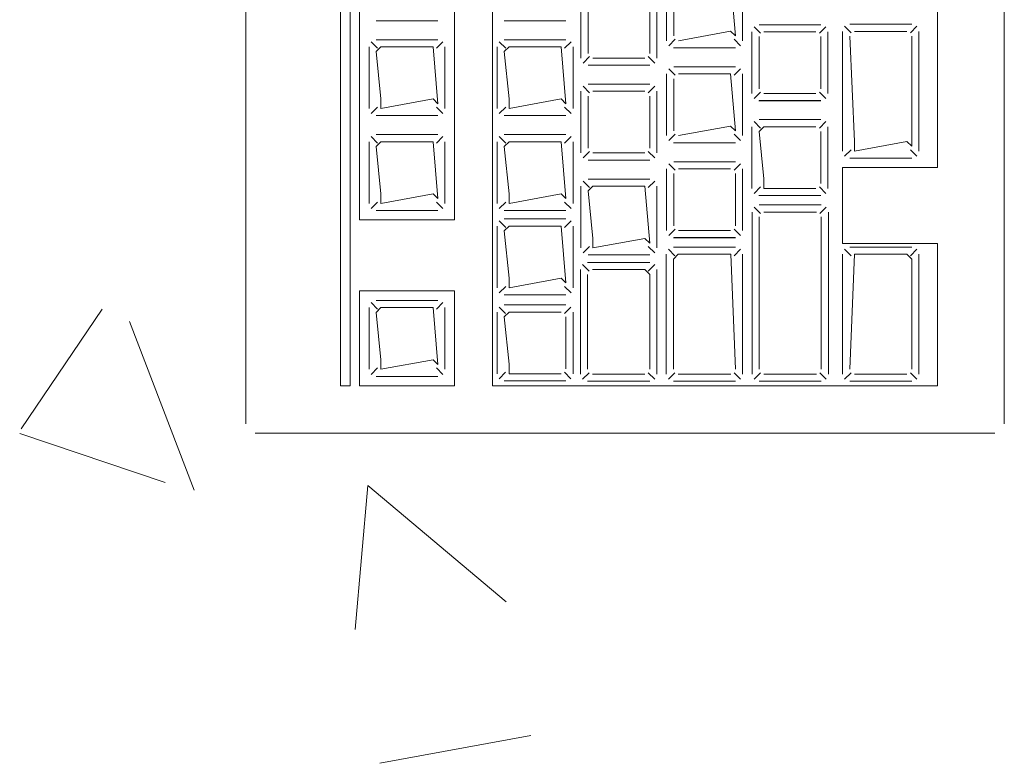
# Model space of a CAD drawing. Header units: feet. Extents: x 8 to 127, y 6 to 90.
# Tile 252 of 256: x 15.6166 to 15.7204, y 83.6159 to 83.6942. Entities that reach past the tile are written whole.
import ezdxf

# ---------------------------------------------------------------- set-up
doc = ezdxf.new("R2010")
doc.units = ezdxf.units.FT
doc.header["$MEASUREMENT"] = 0
doc.layers.add('MOBILARIO', color=8, linetype='Continuous')
doc.layers.add('NO ESPESSURA', color=250, linetype='Continuous')

msp = doc.modelspace()

# ---------------------------------------------------------------- linework, layer by layer
at = {"layer": 'MOBILARIO', "lineweight": 5}
for p, q in [((15.64041, 83.87964), (15.64041, 83.65164)), ((15.64041, 83.87964), (15.64041, 83.65164)), ((15.72041, 83.65164), (15.72041, 83.87964)), ((15.72041, 83.65164), (15.72041, 83.87964)), ((15.65041, 83.83364), (15.65041, 83.65564)), ((15.65041, 83.83364), (15.65041, 83.65564)), ((15.65141, 83.65564), (15.65141, 83.83364)), ((15.65141, 83.65564), (15.65141, 83.83364)), ((15.66641, 83.80014), (15.66641, 83.65564)), ((15.66641, 83.80014), (15.66641, 83.65564)), ((15.71335, 83.67864), (15.71335, 83.77514)), ((15.71335, 83.67864), (15.71335, 83.77514)), ((15.65241, 83.71314), (15.65241, 83.67314)), ((15.65241, 83.71314), (15.65241, 83.67314)), ((15.66241, 83.67314), (15.66241, 83.71314)), ((15.66241, 83.67314), (15.66241, 83.71314)), ((15.68479, 83.69852), (15.68479, 83.69202)), ((15.68479, 83.69852), (15.68479, 83.69202)), ((15.69204, 83.69252), (15.69154, 83.69852)), ((15.69204, 83.69252), (15.69154, 83.69852)), ((15.69279, 83.69202), (15.69279, 83.69852)), ((15.69279, 83.69202), (15.69279, 83.69852)), ((15.68554, 83.69802), (15.68554, 83.69252)), ((15.68554, 83.69802), (15.68554, 83.69252)), ((15.67576, 83.69669), (15.67576, 83.69019)), ((15.67576, 83.69669), (15.67576, 83.69019)), ((15.68376, 83.69019), (15.68376, 83.69669)), ((15.68376, 83.69019), (15.68376, 83.69669)), ((15.67651, 83.69619), (15.67651, 83.69069)), ((15.67651, 83.69619), (15.67651, 83.69069)), ((15.68301, 83.69069), (15.68301, 83.69619)), ((15.68301, 83.69069), (15.68301, 83.69619)), ((15.65416, 83.69413), (15.66066, 83.69413)), ((15.65416, 83.69413), (15.66066, 83.69413)), ((15.66767, 83.69413), (15.67417, 83.69413)), ((15.66767, 83.69413), (15.67417, 83.69413)), ((15.69469, 83.69281), (15.69401, 83.69349)), ((15.69469, 83.69281), (15.69401, 83.69349)), ((15.70104, 83.69371), (15.69454, 83.69371)), ((15.70104, 83.69371), (15.69454, 83.69371)), ((15.7009, 83.69281), (15.70157, 83.69349)), ((15.7009, 83.69281), (15.70157, 83.69349)), ((15.70424, 83.69286), (15.70357, 83.69354)), ((15.70424, 83.69286), (15.70357, 83.69354)), ((15.7041, 83.69376), (15.71064, 83.69376)), ((15.7041, 83.69376), (15.71064, 83.69376)), ((15.7105, 83.69286), (15.71117, 83.69354)), ((15.7105, 83.69286), (15.71117, 83.69354)), ((15.68604, 83.69202), (15.69154, 83.69302)), ((15.68604, 83.69202), (15.69154, 83.69302)), ((15.69154, 83.69302), (15.69204, 83.69252)), ((15.69154, 83.69302), (15.69204, 83.69252)), ((15.69379, 83.69296), (15.69379, 83.68646)), ((15.69379, 83.69296), (15.69379, 83.68646)), ((15.69454, 83.69246), (15.69454, 83.68696)), ((15.69454, 83.69246), (15.69454, 83.68696)), ((15.70054, 83.69296), (15.69504, 83.69296)), ((15.70054, 83.69296), (15.69504, 83.69296)), ((15.70104, 83.68696), (15.70104, 83.69246)), ((15.70104, 83.68696), (15.70104, 83.69246)), ((15.70179, 83.68646), (15.70179, 83.69296)), ((15.70179, 83.68646), (15.70179, 83.69296)), ((15.70335, 83.68039), (15.70335, 83.69301)), ((15.70335, 83.68039), (15.70335, 83.69301)), ((15.7041, 83.69251), (15.7046, 83.68139)), ((15.7041, 83.69251), (15.7046, 83.68139)), ((15.71014, 83.69301), (15.7046, 83.69301)), ((15.71014, 83.69301), (15.7046, 83.69301)), ((15.71064, 83.68089), (15.71064, 83.69251)), ((15.71064, 83.68089), (15.71064, 83.69251)), ((15.71139, 83.69301), (15.71139, 83.68039)), ((15.71139, 83.69301), (15.71139, 83.68039)), ((15.65341, 83.69138), (15.65341, 83.68488)), ((15.65341, 83.69138), (15.65341, 83.68488)), ((15.6543, 83.69123), (15.65363, 83.69191)), ((15.6543, 83.69123), (15.65363, 83.69191)), ((15.66066, 83.69213), (15.65416, 83.69213)), ((15.66066, 83.69213), (15.65416, 83.69213)), ((15.65466, 83.69138), (15.65416, 83.69088)), ((15.65466, 83.69138), (15.65416, 83.69088)), ((15.66016, 83.69138), (15.65466, 83.69138)), ((15.66016, 83.69138), (15.65466, 83.69138)), ((15.66066, 83.68538), (15.66016, 83.69138)), ((15.66066, 83.68538), (15.66016, 83.69138)), ((15.66051, 83.69123), (15.66119, 83.69191)), ((15.66051, 83.69123), (15.66119, 83.69191)), ((15.66141, 83.68488), (15.66141, 83.69138)), ((15.66141, 83.68488), (15.66141, 83.69138)), ((15.66692, 83.69138), (15.66692, 83.68488)), ((15.66692, 83.69138), (15.66692, 83.68488)), ((15.66782, 83.69123), (15.66714, 83.69191)), ((15.66782, 83.69123), (15.66714, 83.69191)), ((15.67417, 83.69213), (15.66767, 83.69213)), ((15.67417, 83.69213), (15.66767, 83.69213)), ((15.66817, 83.69138), (15.66767, 83.69088)), ((15.66817, 83.69138), (15.66767, 83.69088)), ((15.67367, 83.69138), (15.66817, 83.69138)), ((15.67367, 83.69138), (15.66817, 83.69138)), ((15.67417, 83.68538), (15.67367, 83.69138)), ((15.67417, 83.68538), (15.67367, 83.69138)), ((15.67403, 83.69123), (15.67471, 83.69191)), ((15.67403, 83.69123), (15.67471, 83.69191)), ((15.67492, 83.68488), (15.67492, 83.69138)), ((15.67492, 83.68488), (15.67492, 83.69138)), ((15.68569, 83.69217), (15.68501, 83.69149)), ((15.68569, 83.69217), (15.68501, 83.69149)), ((15.68551, 83.69126), (15.69205, 83.69126)), ((15.68551, 83.69126), (15.69205, 83.69126)), ((15.68554, 83.69127), (15.69204, 83.69127)), ((15.68554, 83.69127), (15.69204, 83.69127)), ((15.6919, 83.69217), (15.69257, 83.69149)), ((15.6919, 83.69217), (15.69257, 83.69149)), ((15.65416, 83.69088), (15.65466, 83.68588)), ((15.65416, 83.69088), (15.65466, 83.68588)), ((15.66767, 83.69088), (15.66817, 83.68588)), ((15.66767, 83.69088), (15.66817, 83.68588)), ((15.67665, 83.69034), (15.67598, 83.68966)), ((15.67665, 83.69034), (15.67598, 83.68966)), ((15.67701, 83.69019), (15.68251, 83.69019)), ((15.67701, 83.69019), (15.68251, 83.69019)), ((15.68286, 83.69034), (15.68354, 83.68966)), ((15.68286, 83.69034), (15.68354, 83.68966)), ((15.67651, 83.68944), (15.68301, 83.68944)), ((15.67651, 83.68944), (15.68301, 83.68944)), ((15.69204, 83.68927), (15.68554, 83.68927)), ((15.69204, 83.68927), (15.68554, 83.68927)), ((15.68479, 83.68852), (15.68479, 83.68202)), ((15.68479, 83.68852), (15.68479, 83.68202)), ((15.68569, 83.68838), (15.68501, 83.68905)), ((15.68569, 83.68838), (15.68501, 83.68905)), ((15.69154, 83.68852), (15.68604, 83.68852)), ((15.69154, 83.68852), (15.68604, 83.68852)), ((15.69204, 83.68252), (15.69154, 83.68852)), ((15.69204, 83.68252), (15.69154, 83.68852)), ((15.6919, 83.68838), (15.69257, 83.68905)), ((15.6919, 83.68838), (15.69257, 83.68905)), ((15.69279, 83.68202), (15.69279, 83.68852)), ((15.69279, 83.68202), (15.69279, 83.68852)), ((15.67665, 83.68654), (15.67598, 83.68722)), ((15.67665, 83.68654), (15.67598, 83.68722)), ((15.68301, 83.68744), (15.67651, 83.68744)), ((15.68301, 83.68744), (15.67651, 83.68744)), ((15.68286, 83.68654), (15.68354, 83.68722)), ((15.68286, 83.68654), (15.68354, 83.68722)), ((15.68554, 83.68802), (15.68554, 83.68252)), ((15.68554, 83.68802), (15.68554, 83.68252)), ((15.67576, 83.68669), (15.67576, 83.68019)), ((15.67576, 83.68669), (15.67576, 83.68019)), ((15.67651, 83.68619), (15.67651, 83.68069)), ((15.67651, 83.68619), (15.67651, 83.68069)), ((15.68251, 83.68669), (15.67701, 83.68669)), ((15.68251, 83.68669), (15.67701, 83.68669)), ((15.68301, 83.68069), (15.68301, 83.68619)), ((15.68301, 83.68069), (15.68301, 83.68619)), ((15.68376, 83.68019), (15.68376, 83.68669)), ((15.68376, 83.68019), (15.68376, 83.68669)), ((15.69469, 83.68661), (15.69401, 83.68593)), ((15.69469, 83.68661), (15.69401, 83.68593)), ((15.69504, 83.68646), (15.70054, 83.68646)), ((15.69504, 83.68646), (15.70054, 83.68646)), ((15.7009, 83.68661), (15.70157, 83.68593)), ((15.7009, 83.68661), (15.70157, 83.68593)), ((15.6543, 83.68502), (15.65363, 83.68435)), ((15.6543, 83.68502), (15.65363, 83.68435)), ((15.65466, 83.68588), (15.65466, 83.68488)), ((15.65466, 83.68488), (15.66016, 83.68588)), ((15.65466, 83.68588), (15.65466, 83.68488)), ((15.65466, 83.68488), (15.66016, 83.68588)), ((15.66016, 83.68588), (15.66066, 83.68538)), ((15.66016, 83.68588), (15.66066, 83.68538)), ((15.66051, 83.68502), (15.66119, 83.68435)), ((15.66051, 83.68502), (15.66119, 83.68435)), ((15.66782, 83.68502), (15.66714, 83.68435)), ((15.66782, 83.68502), (15.66714, 83.68435)), ((15.66817, 83.68588), (15.66817, 83.68488)), ((15.66817, 83.68488), (15.67367, 83.68588)), ((15.66817, 83.68588), (15.66817, 83.68488)), ((15.66817, 83.68488), (15.67367, 83.68588)), ((15.67367, 83.68588), (15.67417, 83.68538)), ((15.67367, 83.68588), (15.67417, 83.68538)), ((15.67403, 83.68502), (15.67471, 83.68435)), ((15.67403, 83.68502), (15.67471, 83.68435)), ((15.69451, 83.6857), (15.70105, 83.6857)), ((15.69451, 83.6857), (15.70105, 83.6857)), ((15.69454, 83.68571), (15.70104, 83.68571)), ((15.69454, 83.68571), (15.70104, 83.68571)), ((15.65416, 83.68413), (15.66066, 83.68413)), ((15.65416, 83.68413), (15.66066, 83.68413)), ((15.66767, 83.68413), (15.67417, 83.68413)), ((15.66767, 83.68413), (15.67417, 83.68413)), ((15.68604, 83.68202), (15.69154, 83.68302)), ((15.68604, 83.68202), (15.69154, 83.68302)), ((15.69154, 83.68302), (15.69204, 83.68252)), ((15.69154, 83.68302), (15.69204, 83.68252)), ((15.69379, 83.68296), (15.69379, 83.67646)), ((15.69379, 83.68296), (15.69379, 83.67646)), ((15.69469, 83.68281), (15.69401, 83.68349)), ((15.69469, 83.68281), (15.69401, 83.68349)), ((15.70104, 83.68371), (15.69454, 83.68371)), ((15.70104, 83.68371), (15.69454, 83.68371)), ((15.69504, 83.68296), (15.69454, 83.68246)), ((15.69504, 83.68296), (15.69454, 83.68246)), ((15.70054, 83.68296), (15.69504, 83.68296)), ((15.70054, 83.68296), (15.69504, 83.68296)), ((15.7009, 83.68281), (15.70157, 83.68349)), ((15.7009, 83.68281), (15.70157, 83.68349)), ((15.70179, 83.67646), (15.70179, 83.68296)), ((15.70179, 83.67646), (15.70179, 83.68296)), ((15.6543, 83.68123), (15.65363, 83.68191)), ((15.6543, 83.68123), (15.65363, 83.68191)), ((15.66066, 83.68213), (15.65416, 83.68213)), ((15.66066, 83.68213), (15.65416, 83.68213)), ((15.66051, 83.68123), (15.66119, 83.68191)), ((15.66051, 83.68123), (15.66119, 83.68191)), ((15.66782, 83.68123), (15.66714, 83.68191)), ((15.66782, 83.68123), (15.66714, 83.68191)), ((15.67417, 83.68213), (15.66767, 83.68213)), ((15.67417, 83.68213), (15.66767, 83.68213)), ((15.67403, 83.68123), (15.67471, 83.68191)), ((15.67403, 83.68123), (15.67471, 83.68191)), ((15.68569, 83.68217), (15.68501, 83.68149)), ((15.68569, 83.68217), (15.68501, 83.68149)), ((15.6919, 83.68217), (15.69257, 83.68149)), ((15.6919, 83.68217), (15.69257, 83.68149)), ((15.69454, 83.68246), (15.69504, 83.67746)), ((15.69454, 83.68246), (15.69504, 83.67746)), ((15.70104, 83.67696), (15.70104, 83.68246)), ((15.70104, 83.67696), (15.70104, 83.68246)), ((15.65341, 83.68138), (15.65341, 83.67488)), ((15.65341, 83.68138), (15.65341, 83.67488)), ((15.65466, 83.68138), (15.65416, 83.68088)), ((15.65466, 83.68138), (15.65416, 83.68088)), ((15.65416, 83.68088), (15.65466, 83.67588)), ((15.65416, 83.68088), (15.65466, 83.67588)), ((15.66016, 83.68138), (15.65466, 83.68138)), ((15.66016, 83.68138), (15.65466, 83.68138)), ((15.66066, 83.67538), (15.66016, 83.68138)), ((15.66066, 83.67538), (15.66016, 83.68138)), ((15.66141, 83.67488), (15.66141, 83.68138)), ((15.66141, 83.67488), (15.66141, 83.68138)), ((15.66692, 83.68138), (15.66692, 83.67488)), ((15.66692, 83.68138), (15.66692, 83.67488)), ((15.66817, 83.68138), (15.66767, 83.68088)), ((15.66817, 83.68138), (15.66767, 83.68088)), ((15.66767, 83.68088), (15.66817, 83.67588)), ((15.66767, 83.68088), (15.66817, 83.67588)), ((15.67367, 83.68138), (15.66817, 83.68138)), ((15.67367, 83.68138), (15.66817, 83.68138)), ((15.67417, 83.67538), (15.67367, 83.68138)), ((15.67417, 83.67538), (15.67367, 83.68138)), ((15.67492, 83.67488), (15.67492, 83.68138)), ((15.67492, 83.67488), (15.67492, 83.68138)), ((15.68551, 83.68126), (15.69205, 83.68126)), ((15.68551, 83.68126), (15.69205, 83.68126)), ((15.68554, 83.68127), (15.69204, 83.68127)), ((15.68554, 83.68127), (15.69204, 83.68127)), ((15.7046, 83.68139), (15.7046, 83.68039)), ((15.7046, 83.68039), (15.71014, 83.68139)), ((15.7046, 83.68139), (15.7046, 83.68039)), ((15.7046, 83.68039), (15.71014, 83.68139)), ((15.71014, 83.68139), (15.71064, 83.68089)), ((15.71014, 83.68139), (15.71064, 83.68089)), ((15.67665, 83.68034), (15.67598, 83.67966)), ((15.67665, 83.68034), (15.67598, 83.67966)), ((15.67701, 83.68019), (15.68251, 83.68019)), ((15.67701, 83.68019), (15.68251, 83.68019)), ((15.68286, 83.68034), (15.68354, 83.67966)), ((15.68286, 83.68034), (15.68354, 83.67966)), ((15.70424, 83.68053), (15.70357, 83.67985)), ((15.70424, 83.68053), (15.70357, 83.67985)), ((15.7105, 83.68053), (15.71117, 83.67985)), ((15.7105, 83.68053), (15.71117, 83.67985)), ((15.67651, 83.67944), (15.68301, 83.67944)), ((15.67651, 83.67944), (15.68301, 83.67944)), ((15.68569, 83.67838), (15.68501, 83.67905)), ((15.68569, 83.67838), (15.68501, 83.67905)), ((15.69204, 83.67927), (15.68554, 83.67927)), ((15.69204, 83.67927), (15.68554, 83.67927)), ((15.6919, 83.67838), (15.69257, 83.67905)), ((15.6919, 83.67838), (15.69257, 83.67905)), ((15.71064, 83.67964), (15.7041, 83.67964)), ((15.71064, 83.67964), (15.7041, 83.67964)), ((15.68479, 83.67852), (15.68479, 83.67202)), ((15.68479, 83.67852), (15.68479, 83.67202)), ((15.68554, 83.67802), (15.68554, 83.67252)), ((15.68554, 83.67802), (15.68554, 83.67252)), ((15.69154, 83.67852), (15.68604, 83.67852)), ((15.69154, 83.67852), (15.68604, 83.67852)), ((15.69204, 83.67252), (15.69204, 83.67802)), ((15.69204, 83.67252), (15.69204, 83.67802)), ((15.69279, 83.67202), (15.69279, 83.67852)), ((15.69279, 83.67202), (15.69279, 83.67852)), ((15.70335, 83.67064), (15.70335, 83.67864)), ((15.70335, 83.67864), (15.71335, 83.67864)), ((15.70335, 83.67064), (15.70335, 83.67864)), ((15.70335, 83.67864), (15.71335, 83.67864)), ((15.67576, 83.67669), (15.67576, 83.67019)), ((15.67576, 83.67669), (15.67576, 83.67019)), ((15.67665, 83.67654), (15.67598, 83.67722)), ((15.67665, 83.67654), (15.67598, 83.67722)), ((15.68301, 83.67744), (15.67651, 83.67744)), ((15.68301, 83.67744), (15.67651, 83.67744)), ((15.67701, 83.67669), (15.67651, 83.67619)), ((15.67701, 83.67669), (15.67651, 83.67619)), ((15.68251, 83.67669), (15.67701, 83.67669)), ((15.68251, 83.67669), (15.67701, 83.67669)), ((15.68301, 83.67069), (15.68251, 83.67669)), ((15.68301, 83.67069), (15.68251, 83.67669)), ((15.68286, 83.67654), (15.68354, 83.67722)), ((15.68286, 83.67654), (15.68354, 83.67722)), ((15.68376, 83.67019), (15.68376, 83.67669)), ((15.68376, 83.67019), (15.68376, 83.67669)), ((15.69504, 83.67746), (15.69504, 83.67646)), ((15.69504, 83.67746), (15.69504, 83.67646)), ((15.65466, 83.67588), (15.65466, 83.67488)), ((15.65466, 83.67488), (15.66016, 83.67588)), ((15.65466, 83.67588), (15.65466, 83.67488)), ((15.65466, 83.67488), (15.66016, 83.67588)), ((15.66016, 83.67588), (15.66066, 83.67538)), ((15.66016, 83.67588), (15.66066, 83.67538)), ((15.66817, 83.67588), (15.66817, 83.67488)), ((15.66817, 83.67488), (15.67367, 83.67588)), ((15.66817, 83.67588), (15.66817, 83.67488)), ((15.66817, 83.67488), (15.67367, 83.67588)), ((15.67367, 83.67588), (15.67417, 83.67538)), ((15.67367, 83.67588), (15.67417, 83.67538)), ((15.67651, 83.67619), (15.67701, 83.67119)), ((15.67651, 83.67619), (15.67701, 83.67119)), ((15.69469, 83.67661), (15.69401, 83.67593)), ((15.69469, 83.67661), (15.69401, 83.67593)), ((15.69451, 83.6757), (15.70105, 83.6757)), ((15.69451, 83.6757), (15.70105, 83.6757)), ((15.69454, 83.67571), (15.70104, 83.67571)), ((15.69454, 83.67571), (15.70104, 83.67571)), ((15.69504, 83.67646), (15.70054, 83.67646)), ((15.69504, 83.67646), (15.70054, 83.67646)), ((15.7009, 83.67661), (15.70157, 83.67593)), ((15.7009, 83.67661), (15.70157, 83.67593)), ((15.6543, 83.67502), (15.65363, 83.67435)), ((15.6543, 83.67502), (15.65363, 83.67435)), ((15.66051, 83.67502), (15.66119, 83.67435)), ((15.66051, 83.67502), (15.66119, 83.67435)), ((15.66782, 83.67502), (15.66714, 83.67435)), ((15.66782, 83.67502), (15.66714, 83.67435)), ((15.67403, 83.67502), (15.67471, 83.67435)), ((15.67403, 83.67502), (15.67471, 83.67435)), ((15.69455, 83.67471), (15.7011, 83.67471)), ((15.69455, 83.67471), (15.7011, 83.67471)), ((15.65416, 83.67413), (15.66066, 83.67413)), ((15.65416, 83.67413), (15.66066, 83.67413)), ((15.66767, 83.67413), (15.67417, 83.67413)), ((15.66767, 83.67413), (15.67417, 83.67413)), ((15.6938, 83.65689), (15.6938, 83.67396)), ((15.6938, 83.65689), (15.6938, 83.67396)), ((15.6947, 83.67381), (15.69402, 83.67449)), ((15.6947, 83.67381), (15.69402, 83.67449)), ((15.69505, 83.67396), (15.7006, 83.67396)), ((15.69505, 83.67396), (15.7006, 83.67396)), ((15.70095, 83.67381), (15.70163, 83.67449)), ((15.70095, 83.67381), (15.70163, 83.67449)), ((15.70185, 83.67396), (15.70185, 83.65689)), ((15.70185, 83.67396), (15.70185, 83.65689)), ((15.65241, 83.67314), (15.66241, 83.67314)), ((15.65241, 83.67314), (15.66241, 83.67314)), ((15.66782, 83.67234), (15.66714, 83.67302)), ((15.66782, 83.67234), (15.66714, 83.67302)), ((15.67417, 83.67324), (15.66767, 83.67324)), ((15.67417, 83.67324), (15.66767, 83.67324)), ((15.67403, 83.67234), (15.67471, 83.67302)), ((15.67403, 83.67234), (15.67471, 83.67302)), ((15.69455, 83.65739), (15.69455, 83.67346)), ((15.69455, 83.65739), (15.69455, 83.67346)), ((15.7011, 83.67346), (15.7011, 83.65739)), ((15.7011, 83.67346), (15.7011, 83.65739)), ((15.66692, 83.67249), (15.66692, 83.66599)), ((15.66692, 83.67249), (15.66692, 83.66599)), ((15.66817, 83.67249), (15.66767, 83.67199)), ((15.66817, 83.67249), (15.66767, 83.67199)), ((15.66767, 83.67199), (15.66817, 83.66699)), ((15.66767, 83.67199), (15.66817, 83.66699)), ((15.67367, 83.67249), (15.66817, 83.67249)), ((15.67367, 83.67249), (15.66817, 83.67249)), ((15.67417, 83.66649), (15.67367, 83.67249)), ((15.67417, 83.66649), (15.67367, 83.67249)), ((15.67492, 83.66599), (15.67492, 83.67249)), ((15.67492, 83.66599), (15.67492, 83.67249)), ((15.68569, 83.67217), (15.68501, 83.67149)), ((15.68569, 83.67217), (15.68501, 83.67149)), ((15.68604, 83.67202), (15.69154, 83.67202)), ((15.68604, 83.67202), (15.69154, 83.67202)), ((15.6919, 83.67217), (15.69257, 83.67149)), ((15.6919, 83.67217), (15.69257, 83.67149)), ((15.67701, 83.67119), (15.67701, 83.67019)), ((15.67701, 83.67019), (15.68251, 83.67119)), ((15.67701, 83.67119), (15.67701, 83.67019)), ((15.67701, 83.67019), (15.68251, 83.67119)), ((15.68251, 83.67119), (15.68301, 83.67069)), ((15.68251, 83.67119), (15.68301, 83.67069)), ((15.68551, 83.67126), (15.69205, 83.67126)), ((15.68551, 83.67126), (15.69205, 83.67126)), ((15.68554, 83.67127), (15.69204, 83.67127)), ((15.68554, 83.67127), (15.69204, 83.67127)), ((15.70335, 83.67064), (15.71335, 83.67064)), ((15.70335, 83.67064), (15.71335, 83.67064)), ((15.71335, 83.65564), (15.71335, 83.67064)), ((15.71335, 83.65564), (15.71335, 83.67064)), ((15.67665, 83.67034), (15.67598, 83.66966)), ((15.67665, 83.67034), (15.67598, 83.66966)), ((15.67651, 83.66944), (15.68301, 83.66944)), ((15.67651, 83.66944), (15.68301, 83.66944)), ((15.68286, 83.67034), (15.68354, 83.66966)), ((15.68286, 83.67034), (15.68354, 83.66966)), ((15.68476, 83.65689), (15.68476, 83.66951)), ((15.68476, 83.65689), (15.68476, 83.66951)), ((15.68565, 83.66936), (15.68498, 83.67004)), ((15.68565, 83.66936), (15.68498, 83.67004)), ((15.68551, 83.67026), (15.69205, 83.67026)), ((15.68551, 83.67026), (15.69205, 83.67026)), ((15.68601, 83.66951), (15.68551, 83.66901)), ((15.68601, 83.66951), (15.68551, 83.66901)), ((15.69155, 83.66951), (15.68601, 83.66951)), ((15.69155, 83.66951), (15.68601, 83.66951)), ((15.69205, 83.65739), (15.69155, 83.66951)), ((15.69205, 83.65739), (15.69155, 83.66951)), ((15.69191, 83.66936), (15.69258, 83.67004)), ((15.69191, 83.66936), (15.69258, 83.67004)), ((15.6928, 83.66951), (15.6928, 83.65689)), ((15.6928, 83.66951), (15.6928, 83.65689)), ((15.70335, 83.65689), (15.70335, 83.66951)), ((15.70335, 83.65689), (15.70335, 83.66951)), ((15.70424, 83.66936), (15.70357, 83.67004)), ((15.70424, 83.66936), (15.70357, 83.67004)), ((15.7041, 83.67026), (15.71064, 83.67026)), ((15.7041, 83.67026), (15.71064, 83.67026)), ((15.7041, 83.65739), (15.7046, 83.66951)), ((15.7041, 83.65739), (15.7046, 83.66951)), ((15.7046, 83.66951), (15.71014, 83.66951)), ((15.7046, 83.66951), (15.71014, 83.66951)), ((15.71014, 83.66951), (15.71064, 83.66901)), ((15.71014, 83.66951), (15.71064, 83.66901)), ((15.7105, 83.66936), (15.71117, 83.67004)), ((15.7105, 83.66936), (15.71117, 83.67004)), ((15.71139, 83.66951), (15.71139, 83.65689)), ((15.71139, 83.66951), (15.71139, 83.65689)), ((15.67661, 83.66774), (15.67593, 83.66842)), ((15.67661, 83.66774), (15.67593, 83.66842)), ((15.67646, 83.66864), (15.68301, 83.66864)), ((15.67646, 83.66864), (15.68301, 83.66864)), ((15.68286, 83.66774), (15.68354, 83.66842)), ((15.68286, 83.66774), (15.68354, 83.66842)), ((15.68551, 83.66901), (15.68551, 83.65739)), ((15.68551, 83.66901), (15.68551, 83.65739)), ((15.71064, 83.66901), (15.71064, 83.65739)), ((15.71064, 83.66901), (15.71064, 83.65739)), ((15.67571, 83.65689), (15.67571, 83.66789)), ((15.67571, 83.65689), (15.67571, 83.66789)), ((15.67646, 83.65739), (15.67646, 83.66739)), ((15.67646, 83.65739), (15.67646, 83.66739)), ((15.67696, 83.66789), (15.68251, 83.66789)), ((15.67696, 83.66789), (15.68251, 83.66789)), ((15.68251, 83.66789), (15.68301, 83.66739)), ((15.68251, 83.66789), (15.68301, 83.66739)), ((15.68301, 83.66739), (15.68301, 83.65739)), ((15.68301, 83.66739), (15.68301, 83.65739)), ((15.68376, 83.66789), (15.68376, 83.65689)), ((15.68376, 83.66789), (15.68376, 83.65689)), ((15.66817, 83.66699), (15.66817, 83.66599)), ((15.66817, 83.66599), (15.67367, 83.66699)), ((15.66817, 83.66699), (15.66817, 83.66599)), ((15.66817, 83.66599), (15.67367, 83.66699)), ((15.67367, 83.66699), (15.67417, 83.66649)), ((15.67367, 83.66699), (15.67417, 83.66649)), ((15.65241, 83.65564), (15.65241, 83.66564)), ((15.65241, 83.66564), (15.66241, 83.66564)), ((15.65241, 83.65564), (15.65241, 83.66564)), ((15.65241, 83.66564), (15.66241, 83.66564)), ((15.66241, 83.66564), (15.66241, 83.65564)), ((15.66241, 83.66564), (15.66241, 83.65564)), ((15.66782, 83.66613), (15.66714, 83.66546)), ((15.66782, 83.66613), (15.66714, 83.66546)), ((15.67403, 83.66613), (15.67471, 83.66546)), ((15.67403, 83.66613), (15.67471, 83.66546)), ((15.6543, 83.66374), (15.65363, 83.66442)), ((15.6543, 83.66374), (15.65363, 83.66442)), ((15.66066, 83.66464), (15.65416, 83.66464)), ((15.66066, 83.66464), (15.65416, 83.66464)), ((15.66051, 83.66374), (15.66119, 83.66442)), ((15.66051, 83.66374), (15.66119, 83.66442)), ((15.66767, 83.66524), (15.67417, 83.66524)), ((15.66767, 83.66524), (15.67417, 83.66524)), ((15.65341, 83.66389), (15.65341, 83.65739)), ((15.65341, 83.66389), (15.65341, 83.65739)), ((15.65466, 83.66389), (15.65416, 83.66339)), ((15.65466, 83.66389), (15.65416, 83.66339)), ((15.65416, 83.66339), (15.65466, 83.65839)), ((15.65416, 83.66339), (15.65466, 83.65839)), ((15.66016, 83.66389), (15.65466, 83.66389)), ((15.66016, 83.66389), (15.65466, 83.66389)), ((15.66066, 83.65789), (15.66016, 83.66389)), ((15.66066, 83.65789), (15.66016, 83.66389)), ((15.66141, 83.65739), (15.66141, 83.66389)), ((15.66141, 83.65739), (15.66141, 83.66389)), ((15.66692, 83.66342), (15.66692, 83.65692)), ((15.66692, 83.66342), (15.66692, 83.65692)), ((15.66781, 83.66327), (15.66714, 83.66395)), ((15.66781, 83.66327), (15.66714, 83.66395)), ((15.67417, 83.66417), (15.66767, 83.66417)), ((15.67417, 83.66417), (15.66767, 83.66417)), ((15.66817, 83.66342), (15.66767, 83.66292)), ((15.66817, 83.66342), (15.66767, 83.66292)), ((15.67367, 83.66342), (15.66817, 83.66342)), ((15.67367, 83.66342), (15.66817, 83.66342)), ((15.67402, 83.66327), (15.6747, 83.66395)), ((15.67402, 83.66327), (15.6747, 83.66395)), ((15.67492, 83.65692), (15.67492, 83.66342)), ((15.67492, 83.65692), (15.67492, 83.66342)), ((15.66767, 83.66292), (15.66817, 83.65792)), ((15.66767, 83.66292), (15.66817, 83.65792)), ((15.67417, 83.65742), (15.67417, 83.66292)), ((15.67417, 83.65742), (15.67417, 83.66292)), ((15.65466, 83.65839), (15.65466, 83.65739)), ((15.65466, 83.65739), (15.66016, 83.65839)), ((15.65466, 83.65839), (15.65466, 83.65739)), ((15.65466, 83.65739), (15.66016, 83.65839)), ((15.66016, 83.65839), (15.66066, 83.65789)), ((15.66016, 83.65839), (15.66066, 83.65789)), ((15.6543, 83.65753), (15.65363, 83.65685)), ((15.6543, 83.65753), (15.65363, 83.65685)), ((15.66051, 83.65753), (15.66119, 83.65685)), ((15.66051, 83.65753), (15.66119, 83.65685)), ((15.66781, 83.65707), (15.66714, 83.65639)), ((15.66781, 83.65707), (15.66714, 83.65639)), ((15.66817, 83.65792), (15.66817, 83.65692)), ((15.66817, 83.65792), (15.66817, 83.65692)), ((15.67402, 83.65707), (15.6747, 83.65639)), ((15.67402, 83.65707), (15.6747, 83.65639)), ((15.67661, 83.65703), (15.67593, 83.65635)), ((15.67661, 83.65703), (15.67593, 83.65635)), ((15.68286, 83.65703), (15.68354, 83.65635)), ((15.68286, 83.65703), (15.68354, 83.65635)), ((15.68565, 83.65703), (15.68498, 83.65635)), ((15.68565, 83.65703), (15.68498, 83.65635)), ((15.69191, 83.65703), (15.69258, 83.65635)), ((15.69191, 83.65703), (15.69258, 83.65635)), ((15.6947, 83.65703), (15.69402, 83.65635)), ((15.6947, 83.65703), (15.69402, 83.65635)), ((15.70095, 83.65703), (15.70163, 83.65635)), ((15.70095, 83.65703), (15.70163, 83.65635)), ((15.70424, 83.65703), (15.70357, 83.65635)), ((15.70424, 83.65703), (15.70357, 83.65635)), ((15.7105, 83.65703), (15.71117, 83.65635)), ((15.7105, 83.65703), (15.71117, 83.65635)), ((15.65416, 83.65664), (15.66066, 83.65664)), ((15.65416, 83.65664), (15.66066, 83.65664)), ((15.66767, 83.65617), (15.67417, 83.65617)), ((15.66767, 83.65617), (15.67417, 83.65617)), ((15.66817, 83.65692), (15.67367, 83.65692)), ((15.66817, 83.65692), (15.67367, 83.65692)), ((15.68301, 83.65614), (15.67646, 83.65614)), ((15.68301, 83.65614), (15.67646, 83.65614)), ((15.68251, 83.65689), (15.67696, 83.65689)), ((15.68251, 83.65689), (15.67696, 83.65689)), ((15.69205, 83.65614), (15.68551, 83.65614)), ((15.69205, 83.65614), (15.68551, 83.65614)), ((15.68601, 83.65689), (15.69155, 83.65689)), ((15.68601, 83.65689), (15.69155, 83.65689)), ((15.7011, 83.65614), (15.69455, 83.65614)), ((15.7011, 83.65614), (15.69455, 83.65614)), ((15.7006, 83.65689), (15.69505, 83.65689)), ((15.7006, 83.65689), (15.69505, 83.65689)), ((15.71064, 83.65614), (15.7041, 83.65614)), ((15.71064, 83.65614), (15.7041, 83.65614)), ((15.71014, 83.65689), (15.7046, 83.65689)), ((15.71014, 83.65689), (15.7046, 83.65689)), ((15.65041, 83.65564), (15.65141, 83.65564)), ((15.65041, 83.65564), (15.65141, 83.65564)), ((15.66241, 83.65564), (15.65241, 83.65564)), ((15.66241, 83.65564), (15.65241, 83.65564)), ((15.66641, 83.65564), (15.71335, 83.65564)), ((15.66641, 83.65564), (15.71335, 83.65564)), ((15.64141, 83.65064), (15.71941, 83.65064)), ((15.64141, 83.65064), (15.71941, 83.65064))]:
    msp.add_line(p, q, dxfattribs=at)
at = {"layer": 'MOBILARIO'}
for centre in [(15.69154, 83.69252), (15.69154, 83.69252), (15.65466, 83.69088), (15.65466, 83.69088), (15.66016, 83.69088), (15.66016, 83.69088), (15.66817, 83.69088), (15.66817, 83.69088), (15.67367, 83.69088), (15.67367, 83.69088), (15.69154, 83.68802), (15.69154, 83.68802), (15.65466, 83.68538), (15.65466, 83.68538), (15.66016, 83.68538), (15.66016, 83.68538), (15.66817, 83.68538), (15.66817, 83.68538), (15.67367, 83.68538), (15.67367, 83.68538), (15.69154, 83.68252), (15.69154, 83.68252), (15.69504, 83.68246), (15.69504, 83.68246), (15.65466, 83.68088), (15.65466, 83.68088), (15.66016, 83.68088), (15.66016, 83.68088), (15.66817, 83.68088), (15.66817, 83.68088), (15.67367, 83.68088), (15.67367, 83.68088), (15.7046, 83.68089), (15.7046, 83.68089), (15.71014, 83.68089), (15.71014, 83.68089), (15.67701, 83.67619), (15.67701, 83.67619), (15.68251, 83.67619), (15.68251, 83.67619), (15.69504, 83.67696), (15.69504, 83.67696), (15.65466, 83.67538), (15.65466, 83.67538), (15.66016, 83.67538), (15.66016, 83.67538), (15.66817, 83.67538), (15.66817, 83.67538), (15.67367, 83.67538), (15.67367, 83.67538), (15.66817, 83.67199), (15.66817, 83.67199), (15.67367, 83.67199), (15.67367, 83.67199), (15.67701, 83.67069), (15.67701, 83.67069), (15.68251, 83.67069), (15.68251, 83.67069), (15.68601, 83.66901), (15.68601, 83.66901), (15.69155, 83.66901), (15.69155, 83.66901), (15.7046, 83.66901), (15.7046, 83.66901), (15.71014, 83.66901), (15.71014, 83.66901), (15.68251, 83.66739), (15.68251, 83.66739), (15.66817, 83.66649), (15.66817, 83.66649), (15.67367, 83.66649), (15.67367, 83.66649), (15.65466, 83.66339), (15.65466, 83.66339), (15.66016, 83.66339), (15.66016, 83.66339), (15.66817, 83.66292), (15.66817, 83.66292), (15.65466, 83.65789), (15.65466, 83.65789), (15.66016, 83.65789), (15.66016, 83.65789), (15.66817, 83.65742), (15.66817, 83.65742)]:
    msp.add_arc(centre, 0.0005, 0, 0, dxfattribs=at)
at = {"layer": 'NO ESPESSURA', "linetype": 'Continuous', "lineweight": 5}
for p, q in [((15.62525, 83.66373), (15.61673, 83.6511)), ((15.62814, 83.66243), (15.63496, 83.64464)), ((15.61656, 83.65061), (15.63191, 83.64546)), ((15.65328, 83.64514), (15.65195, 83.62995)), ((15.65329, 83.64514), (15.66788, 83.63289)), ((15.65455, 83.61586), (15.67047, 83.61879))]:
    msp.add_line(p, q, dxfattribs=at)

doc.saveas('drawing.dxf')
